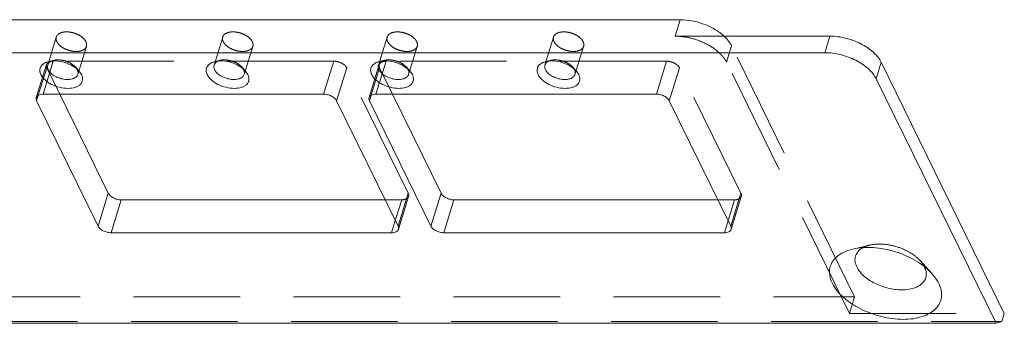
# Model space of a CAD drawing. Header units: millimetres. Extents: x 4065 to 8083, y -652 to 5416.
# Tile 224 of 256: x 5504 to 5551, y 4309 to 4323. Entities that reach past the tile are written whole.
import ezdxf

# ---------------------------------------------------------------- set-up
doc = ezdxf.new("R2010")
doc.units = ezdxf.units.MM
doc.header["$LTSCALE"] = 0.8
doc.linetypes.add('HIDDEN', pattern=[9.525, 6.35, -3.175])
doc.layers.get('0').update_dxf_attribs({"linetype": 'CONTINUOUS', "lineweight": 0})
doc.layers.add('3', color=5, linetype='HIDDEN', lineweight=0)

msp = doc.modelspace()

# ---------------------------------------------------------------- linework, layer by layer
at = {"linetype": 'Continuous'}
for p, q in [((5535.508, 4323.266), (5481.994, 4323.266)), ((5535.266, 4322.483), (5535.508, 4323.266)), ((5542.634, 4322.483), (5535.266, 4322.483)), ((5542.392, 4321.699), (5542.634, 4322.483)), ((5542.392, 4321.699), (5474.141, 4321.699)), ((5544.844, 4320.456), (5545.086, 4321.24)), ((5550.943, 4309.305), (5545.086, 4321.24)), ((5506.885, 4320.835), (5507.011, 4320.655)), ((5514.806, 4320.835), (5514.932, 4320.655)), ((5522.635, 4320.835), (5522.761, 4320.655)), ((5530.557, 4320.835), (5530.682, 4320.655)), ((5550.548, 4308.832), (5544.844, 4320.456)), ((5504.874, 4319.415), (5504.954, 4319.672)), ((5518.538, 4319.726), (5505.183, 4319.726)), ((5505.975, 4319.726), (5508.287, 4315.014)), ((5520.717, 4319.415), (5520.796, 4319.672)), ((5534.38, 4319.726), (5521.025, 4319.726)), ((5521.817, 4319.726), (5524.129, 4315.014)), ((5504.874, 4319.415), (5507.803, 4313.448)), ((5522.079, 4313.448), (5519.151, 4319.415)), ((5520.717, 4319.415), (5523.645, 4313.448)), ((5537.922, 4313.448), (5534.993, 4319.415)), ((5507.803, 4313.448), (5508.287, 4315.014)), ((5523.645, 4313.448), (5524.129, 4315.014)), ((5508.416, 4313.137), (5508.9, 4314.703)), ((5508.9, 4314.703), (5521.463, 4314.703)), ((5524.258, 4313.137), (5524.742, 4314.703)), ((5524.742, 4314.703), (5537.305, 4314.703)), ((5521.771, 4313.137), (5521.949, 4313.713)), ((5537.614, 4313.137), (5537.792, 4313.713)), ((5508.416, 4313.137), (5521.771, 4313.137)), ((5524.258, 4313.137), (5537.614, 4313.137)), ((5550.548, 4308.832), (5550.822, 4308.913)), ((5550.822, 4308.913), (5550.943, 4309.305)), ((5478.614, 4308.832), (5550.548, 4308.832))]:
    msp.add_line(p, q, dxfattribs=at)
for centre in [(5506.398, 4320.689), (5514.319, 4320.689), (5522.148, 4320.689), (5530.069, 4320.689)]:
    msp.add_arc(centre, 0.456, 26.1831, 30.3517, dxfattribs=at)
for points, knots in [([(5535.508, 4323.266), (5535.697, 4323.266), (5536.084, 4323.226), (5536.646, 4323.07), (5537.163, 4322.827), (5537.468, 4322.608), (5537.599, 4322.487)], [0, 0, 0, 0, 0.249862, 0.50975, 0.764567, 1, 1, 1, 1]), ([(5542.634, 4322.483), (5542.887, 4322.483), (5543.399, 4322.414), (5544.111, 4322.153), (5544.703, 4321.767), (5544.997, 4321.421), (5545.086, 4321.24)], [0, 0, 0, 0, 0.264725, 0.53665, 0.788529, 1, 1, 1, 1]), ([(5544.844, 4320.456), (5544.755, 4320.637), (5544.461, 4320.984), (5543.869, 4321.369), (5543.157, 4321.63), (5542.644, 4321.699), (5542.392, 4321.699)], [0, 0, 0, 0, 0.211471, 0.46335, 0.735275, 1, 1, 1, 1]), ([(5505.076, 4320.655), (5505.049, 4320.712), (5505.012, 4320.829), (5505.042, 4321.012), (5505.162, 4321.16), (5505.276, 4321.221), (5505.339, 4321.245)], [0, 0, 0, 0, 0.255304, 0.485282, 0.723932, 1, 1, 1, 1]), ([(5505.339, 4321.245), (5505.348, 4321.248), (5505.384, 4321.261), (5505.421, 4321.272), (5505.449, 4321.278)], [0, 0, 0, 0, 0.242899, 1, 1, 1, 1]), ([(5505.425, 4320.89), (5505.408, 4320.926), (5505.383, 4320.999), (5505.389, 4321.077), (5505.4, 4321.112)], [0, 0, 0, 0, 0.525754, 1, 1, 1, 1]), ([(5505.4, 4321.112), (5505.409, 4321.143), (5505.443, 4321.204), (5505.495, 4321.248), (5505.525, 4321.267)], [0, 0, 0, 0, 0.478008, 1, 1, 1, 1]), ([(5505.449, 4321.278), (5505.569, 4321.306), (5505.833, 4321.32), (5506.225, 4321.244), (5506.592, 4321.085), (5506.802, 4320.926), (5506.885, 4320.835)], [0, 0, 0, 0, 0.236662, 0.499941, 0.763254, 1, 1, 1, 1]), ([(5512.998, 4320.655), (5512.97, 4320.712), (5512.933, 4320.829), (5512.963, 4321.012), (5513.083, 4321.16), (5513.197, 4321.221), (5513.261, 4321.245)], [0, 0, 0, 0, 0.255304, 0.485282, 0.723932, 1, 1, 1, 1]), ([(5513.261, 4321.245), (5513.269, 4321.248), (5513.305, 4321.261), (5513.342, 4321.272), (5513.37, 4321.278)], [0, 0, 0, 0, 0.242899, 1, 1, 1, 1]), ([(5513.347, 4320.89), (5513.329, 4320.926), (5513.304, 4320.999), (5513.31, 4321.077), (5513.321, 4321.112)], [0, 0, 0, 0, 0.525754, 1, 1, 1, 1]), ([(5513.321, 4321.112), (5513.33, 4321.143), (5513.364, 4321.204), (5513.416, 4321.248), (5513.446, 4321.267)], [0, 0, 0, 0, 0.478008, 1, 1, 1, 1]), ([(5513.37, 4321.278), (5513.49, 4321.306), (5513.754, 4321.32), (5514.146, 4321.244), (5514.513, 4321.085), (5514.723, 4320.926), (5514.806, 4320.835)], [0, 0, 0, 0, 0.236662, 0.499941, 0.763254, 1, 1, 1, 1]), ([(5520.827, 4320.655), (5520.799, 4320.712), (5520.762, 4320.829), (5520.792, 4321.012), (5520.912, 4321.16), (5521.026, 4321.221), (5521.09, 4321.245)], [0, 0, 0, 0, 0.255304, 0.485282, 0.723932, 1, 1, 1, 1]), ([(5521.09, 4321.245), (5521.098, 4321.248), (5521.134, 4321.261), (5521.171, 4321.272), (5521.199, 4321.278)], [0, 0, 0, 0, 0.242899, 1, 1, 1, 1]), ([(5521.176, 4320.89), (5521.158, 4320.926), (5521.134, 4320.999), (5521.139, 4321.077), (5521.15, 4321.112)], [0, 0, 0, 0, 0.525754, 1, 1, 1, 1]), ([(5521.15, 4321.112), (5521.159, 4321.143), (5521.193, 4321.204), (5521.246, 4321.248), (5521.275, 4321.267)], [0, 0, 0, 0, 0.478008, 1, 1, 1, 1]), ([(5521.199, 4321.278), (5521.319, 4321.306), (5521.583, 4321.32), (5521.975, 4321.244), (5522.342, 4321.085), (5522.552, 4320.926), (5522.635, 4320.835)], [0, 0, 0, 0, 0.236662, 0.499941, 0.763254, 1, 1, 1, 1]), ([(5528.748, 4320.655), (5528.72, 4320.712), (5528.683, 4320.829), (5528.713, 4321.012), (5528.833, 4321.16), (5528.947, 4321.221), (5529.011, 4321.245)], [0, 0, 0, 0, 0.255304, 0.485282, 0.723932, 1, 1, 1, 1]), ([(5529.011, 4321.245), (5529.019, 4321.248), (5529.055, 4321.261), (5529.092, 4321.272), (5529.121, 4321.278)], [0, 0, 0, 0, 0.242899, 1, 1, 1, 1]), ([(5529.097, 4320.89), (5529.079, 4320.926), (5529.055, 4320.999), (5529.06, 4321.077), (5529.071, 4321.112)], [0, 0, 0, 0, 0.525754, 1, 1, 1, 1]), ([(5529.071, 4321.112), (5529.08, 4321.143), (5529.114, 4321.204), (5529.167, 4321.248), (5529.196, 4321.267)], [0, 0, 0, 0, 0.478008, 1, 1, 1, 1]), ([(5529.121, 4321.278), (5529.24, 4321.306), (5529.504, 4321.32), (5529.896, 4321.244), (5530.263, 4321.085), (5530.474, 4320.926), (5530.557, 4320.835)], [0, 0, 0, 0, 0.236662, 0.499941, 0.763254, 1, 1, 1, 1]), ([(5507.011, 4320.655), (5507.048, 4320.579), (5507.08, 4320.449), (5507.031, 4320.288), (5506.955, 4320.186), (5506.845, 4320.105), (5506.649, 4320.022), (5506.347, 4319.987), (5505.962, 4320.039), (5505.589, 4320.176), (5505.277, 4320.378), (5505.123, 4320.56), (5505.076, 4320.655)], [0, 0, 0, 0, 0.096782, 0.141583, 0.188034, 0.239009, 0.296134, 0.428923, 0.58009, 0.735393, 0.879229, 1, 1, 1, 1]), ([(5506.833, 4320.669), (5506.818, 4320.622), (5506.754, 4320.531), (5506.595, 4320.45), (5506.393, 4320.417), (5506.163, 4320.431), (5505.929, 4320.492), (5505.714, 4320.593), (5505.539, 4320.724), (5505.453, 4320.834), (5505.425, 4320.89)], [0, 0, 0, 0, 0.087918, 0.191496, 0.315829, 0.456985, 0.606125, 0.75253, 0.886084, 1, 1, 1, 1]), ([(5506.807, 4320.89), (5506.813, 4320.878), (5506.833, 4320.833), (5506.844, 4320.783), (5506.844, 4320.746)], [0, 0, 0, 0, 0.266067, 1, 1, 1, 1]), ([(5514.932, 4320.655), (5514.969, 4320.579), (5515.001, 4320.449), (5514.952, 4320.288), (5514.877, 4320.186), (5514.766, 4320.105), (5514.57, 4320.022), (5514.268, 4319.987), (5513.884, 4320.039), (5513.51, 4320.176), (5513.199, 4320.378), (5513.044, 4320.56), (5512.998, 4320.655)], [0, 0, 0, 0, 0.096782, 0.141583, 0.188034, 0.239009, 0.296134, 0.428923, 0.58009, 0.735393, 0.879229, 1, 1, 1, 1]), ([(5514.754, 4320.669), (5514.74, 4320.622), (5514.675, 4320.531), (5514.517, 4320.45), (5514.314, 4320.417), (5514.084, 4320.431), (5513.85, 4320.492), (5513.635, 4320.593), (5513.46, 4320.724), (5513.374, 4320.834), (5513.347, 4320.89)], [0, 0, 0, 0, 0.087918, 0.191496, 0.315829, 0.456985, 0.606125, 0.75253, 0.886084, 1, 1, 1, 1]), ([(5514.728, 4320.89), (5514.734, 4320.878), (5514.754, 4320.833), (5514.765, 4320.783), (5514.765, 4320.746)], [0, 0, 0, 0, 0.266067, 1, 1, 1, 1]), ([(5522.761, 4320.655), (5522.798, 4320.579), (5522.83, 4320.449), (5522.781, 4320.288), (5522.706, 4320.186), (5522.595, 4320.105), (5522.399, 4320.022), (5522.097, 4319.987), (5521.713, 4320.039), (5521.339, 4320.176), (5521.028, 4320.378), (5520.873, 4320.56), (5520.827, 4320.655)], [0, 0, 0, 0, 0.096782, 0.141583, 0.188034, 0.239009, 0.296134, 0.428923, 0.58009, 0.735393, 0.879229, 1, 1, 1, 1]), ([(5522.583, 4320.669), (5522.569, 4320.622), (5522.504, 4320.531), (5522.346, 4320.45), (5522.143, 4320.417), (5521.913, 4320.431), (5521.679, 4320.492), (5521.464, 4320.593), (5521.289, 4320.724), (5521.203, 4320.834), (5521.176, 4320.89)], [0, 0, 0, 0, 0.087918, 0.191496, 0.315829, 0.456985, 0.606125, 0.75253, 0.886084, 1, 1, 1, 1]), ([(5522.557, 4320.89), (5522.563, 4320.878), (5522.583, 4320.833), (5522.594, 4320.783), (5522.594, 4320.746)], [0, 0, 0, 0, 0.266067, 1, 1, 1, 1]), ([(5530.682, 4320.655), (5530.719, 4320.579), (5530.751, 4320.449), (5530.703, 4320.288), (5530.627, 4320.186), (5530.516, 4320.105), (5530.321, 4320.022), (5530.018, 4319.987), (5529.634, 4320.039), (5529.26, 4320.176), (5528.949, 4320.378), (5528.794, 4320.56), (5528.748, 4320.655)], [0, 0, 0, 0, 0.096782, 0.141583, 0.188034, 0.239009, 0.296134, 0.428923, 0.58009, 0.735393, 0.879229, 1, 1, 1, 1]), ([(5530.504, 4320.669), (5530.49, 4320.622), (5530.426, 4320.531), (5530.267, 4320.45), (5530.064, 4320.417), (5529.834, 4320.431), (5529.6, 4320.492), (5529.385, 4320.593), (5529.21, 4320.724), (5529.124, 4320.834), (5529.097, 4320.89)], [0, 0, 0, 0, 0.087918, 0.191496, 0.315829, 0.456985, 0.606125, 0.75253, 0.886084, 1, 1, 1, 1]), ([(5530.478, 4320.89), (5530.484, 4320.878), (5530.504, 4320.833), (5530.515, 4320.783), (5530.515, 4320.746)], [0, 0, 0, 0, 0.266067, 1, 1, 1, 1]), ([(5504.857, 4319.563), (5504.865, 4319.588), (5504.895, 4319.637), (5504.971, 4319.689), (5505.07, 4319.72), (5505.143, 4319.726), (5505.183, 4319.726)], [0, 0, 0, 0, 0.202215, 0.430018, 0.696256, 1, 1, 1, 1]), ([(5518.538, 4319.726), (5518.601, 4319.726), (5518.729, 4319.709), (5518.907, 4319.643), (5519.055, 4319.547), (5519.129, 4319.46), (5519.151, 4319.415)], [0, 0, 0, 0, 0.264737, 0.536644, 0.78852, 1, 1, 1, 1]), ([(5520.7, 4319.563), (5520.707, 4319.588), (5520.737, 4319.637), (5520.813, 4319.689), (5520.912, 4319.72), (5520.986, 4319.726), (5521.025, 4319.726)], [0, 0, 0, 0, 0.202215, 0.430018, 0.696256, 1, 1, 1, 1]), ([(5534.38, 4319.726), (5534.443, 4319.726), (5534.571, 4319.709), (5534.749, 4319.643), (5534.897, 4319.547), (5534.971, 4319.46), (5534.993, 4319.415)], [0, 0, 0, 0, 0.264737, 0.536644, 0.78852, 1, 1, 1, 1]), ([(5504.874, 4319.415), (5504.863, 4319.439), (5504.846, 4319.488), (5504.85, 4319.54), (5504.857, 4319.563)], [0, 0, 0, 0, 0.525758, 1, 1, 1, 1]), ([(5520.717, 4319.415), (5520.705, 4319.439), (5520.689, 4319.488), (5520.693, 4319.54), (5520.7, 4319.563)], [0, 0, 0, 0, 0.525758, 1, 1, 1, 1]), ([(5508.287, 4315.014), (5508.309, 4314.969), (5508.383, 4314.882), (5508.531, 4314.786), (5508.709, 4314.721), (5508.837, 4314.703), (5508.9, 4314.703)], [0, 0, 0, 0, 0.21148, 0.463356, 0.735263, 1, 1, 1, 1]), ([(5524.129, 4315.014), (5524.151, 4314.969), (5524.225, 4314.882), (5524.373, 4314.786), (5524.551, 4314.721), (5524.679, 4314.703), (5524.742, 4314.703)], [0, 0, 0, 0, 0.21148, 0.463356, 0.735263, 1, 1, 1, 1]), ([(5508.416, 4313.137), (5508.353, 4313.137), (5508.225, 4313.154), (5508.047, 4313.219), (5507.899, 4313.316), (5507.825, 4313.402), (5507.803, 4313.448)], [0, 0, 0, 0, 0.264737, 0.536644, 0.78852, 1, 1, 1, 1]), ([(5522.097, 4313.3), (5522.089, 4313.275), (5522.059, 4313.226), (5521.983, 4313.174), (5521.884, 4313.143), (5521.81, 4313.137), (5521.771, 4313.137)], [0, 0, 0, 0, 0.202215, 0.430018, 0.696256, 1, 1, 1, 1]), ([(5522.079, 4313.448), (5522.091, 4313.424), (5522.107, 4313.375), (5522.104, 4313.323), (5522.097, 4313.3)], [0, 0, 0, 0, 0.525758, 1, 1, 1, 1]), ([(5524.258, 4313.137), (5524.195, 4313.137), (5524.067, 4313.154), (5523.889, 4313.219), (5523.741, 4313.316), (5523.667, 4313.402), (5523.645, 4313.448)], [0, 0, 0, 0, 0.264737, 0.536644, 0.78852, 1, 1, 1, 1]), ([(5537.939, 4313.3), (5537.931, 4313.275), (5537.901, 4313.226), (5537.825, 4313.174), (5537.726, 4313.143), (5537.653, 4313.137), (5537.614, 4313.137)], [0, 0, 0, 0, 0.202215, 0.430018, 0.696256, 1, 1, 1, 1]), ([(5537.922, 4313.448), (5537.933, 4313.424), (5537.95, 4313.375), (5537.946, 4313.323), (5537.939, 4313.3)], [0, 0, 0, 0, 0.525758, 1, 1, 1, 1]), ([(5542.756, 4310.728), (5542.675, 4310.893), (5542.597, 4311.161), (5542.641, 4311.513), (5542.743, 4311.75), (5542.911, 4311.958), (5543.137, 4312.132), (5543.416, 4312.27), (5543.623, 4312.334), (5543.733, 4312.36)], [0, 0, 0, 0, 0.245324, 0.357645, 0.469281, 0.585737, 0.711456, 0.849195, 1, 1, 1, 1]), ([(5543.733, 4312.36), (5544.046, 4312.433), (5544.738, 4312.469), (5545.766, 4312.27), (5546.726, 4311.854), (5547.277, 4311.435), (5547.495, 4311.197)], [0, 0, 0, 0, 0.236688, 0.500004, 0.76332, 1, 1, 1, 1]), ([(5543.919, 4311.511), (5543.878, 4311.596), (5543.82, 4311.77), (5543.842, 4312.042), (5543.984, 4312.275), (5544.132, 4312.384), (5544.216, 4312.429)], [0, 0, 0, 0, 0.262248, 0.498528, 0.73564, 1, 1, 1, 1]), ([(5547.143, 4311.511), (5547.176, 4311.444), (5547.225, 4311.308), (5547.237, 4311.096), (5547.177, 4310.9), (5547.051, 4310.73), (5546.867, 4310.594), (5546.541, 4310.456), (5546.037, 4310.398), (5545.396, 4310.484), (5544.773, 4310.713), (5544.254, 4311.05), (5543.997, 4311.353), (5543.919, 4311.511)], [0, 0, 0, 0, 0.051139, 0.097705, 0.142458, 0.188865, 0.239792, 0.296856, 0.42951, 0.580521, 0.735663, 0.879358, 1, 1, 1, 1]), ([(5547.495, 4311.197), (5547.529, 4311.16), (5547.653, 4311.015), (5547.76, 4310.854), (5547.822, 4310.728)], [0, 0, 0, 0, 0.265209, 1, 1, 1, 1]), ([(5547.822, 4310.728), (5547.874, 4310.623), (5547.951, 4310.409), (5547.969, 4310.076), (5547.876, 4309.767), (5547.678, 4309.5), (5547.389, 4309.287), (5547.023, 4309.132), (5546.594, 4309.038), (5545.94, 4308.997), (5545.076, 4309.114), (5544.248, 4309.417), (5543.652, 4309.764), (5543.17, 4310.135), (5542.878, 4310.479), (5542.756, 4310.728)], [0, 0, 0, 0, 0.05111, 0.097634, 0.142357, 0.188731, 0.23962, 0.296643, 0.360168, 0.429604, 0.580507, 0.735538, 0.809796, 0.879447, 1, 1, 1, 1])]:
    msp.add_open_spline(points, degree=3, knots=knots, dxfattribs=at)
for points in [[(5505.525, 4321.267), (5505.543, 4321.279), (5505.562, 4321.289), (5505.582, 4321.298)], [(5513.446, 4321.267), (5513.464, 4321.279), (5513.484, 4321.289), (5513.503, 4321.298)], [(5521.275, 4321.267), (5521.293, 4321.279), (5521.313, 4321.289), (5521.332, 4321.298)], [(5529.196, 4321.267), (5529.215, 4321.279), (5529.234, 4321.289), (5529.253, 4321.298)], [(5506.844, 4320.746), (5506.844, 4320.72), (5506.84, 4320.694), (5506.833, 4320.669)], [(5514.765, 4320.746), (5514.765, 4320.72), (5514.762, 4320.694), (5514.754, 4320.669)], [(5522.594, 4320.746), (5522.594, 4320.72), (5522.591, 4320.694), (5522.583, 4320.669)], [(5530.515, 4320.746), (5530.515, 4320.72), (5530.512, 4320.694), (5530.504, 4320.669)]]:
    msp.add_open_spline(points, degree=3, dxfattribs=at)
at = {"layer": '3'}
for p, q in [((5505.811, 4322.443), (5505.4, 4321.112)), ((5513.732, 4322.443), (5513.321, 4321.112)), ((5521.561, 4322.443), (5521.15, 4321.112)), ((5529.482, 4322.443), (5529.071, 4321.112)), ((5507.244, 4322), (5506.833, 4320.669)), ((5515.165, 4322), (5514.754, 4320.669)), ((5522.994, 4322), (5522.583, 4320.669)), ((5530.916, 4322), (5530.504, 4320.669)), ((5537.718, 4321.24), (5537.96, 4322.023)), ((5543.817, 4310.088), (5537.96, 4322.023)), ((5504.857, 4319.563), (5505.341, 4321.129)), ((5505.183, 4319.726), (5505.667, 4321.293)), ((5505.692, 4321.335), (5505.449, 4321.278)), ((5519.022, 4321.293), (5505.667, 4321.293)), ((5513.613, 4321.335), (5513.371, 4321.278)), ((5518.538, 4319.726), (5519.022, 4321.293)), ((5520.7, 4319.563), (5521.184, 4321.129)), ((5521.025, 4319.726), (5521.509, 4321.293)), ((5521.442, 4321.335), (5521.2, 4321.278)), ((5534.864, 4321.293), (5521.509, 4321.293)), ((5529.363, 4321.335), (5529.121, 4321.278)), ((5534.38, 4319.726), (5534.864, 4321.293)), ((5543.575, 4309.305), (5537.718, 4321.24)), ((5504.954, 4319.672), (5505.359, 4320.982)), ((5505.359, 4320.982), (5505.975, 4319.726)), ((5506.718, 4321.018), (5506.886, 4320.834)), ((5514.639, 4321.018), (5514.807, 4320.834)), ((5519.151, 4319.415), (5519.635, 4320.982)), ((5522.563, 4315.014), (5519.635, 4320.982)), ((5520.796, 4319.672), (5521.201, 4320.982)), ((5521.201, 4320.982), (5521.817, 4319.726)), ((5522.468, 4321.018), (5522.636, 4320.834)), ((5530.389, 4321.018), (5530.557, 4320.834)), ((5534.993, 4319.415), (5535.477, 4320.982)), ((5538.406, 4315.014), (5535.477, 4320.982)), ((5522.079, 4313.448), (5522.563, 4315.014)), ((5537.922, 4313.448), (5538.406, 4315.014)), ((5521.463, 4314.703), (5522.255, 4314.703)), ((5521.949, 4313.713), (5522.255, 4314.703)), ((5522.097, 4313.3), (5522.581, 4314.867)), ((5537.305, 4314.703), (5538.098, 4314.703)), ((5537.792, 4313.713), (5538.098, 4314.703)), ((5537.939, 4313.3), (5538.423, 4314.867)), ((5544.541, 4312.55), (5543.733, 4312.36)), ((5546.935, 4311.81), (5547.494, 4311.197)), ((5486.619, 4310.088), (5543.817, 4310.088)), ((5543.817, 4310.088), (5543.575, 4309.305)), ((5478.887, 4308.913), (5550.822, 4308.913)), ((5543.575, 4309.305), (5550.943, 4309.305))]:
    msp.add_line(p, q, dxfattribs=at)
msp.add_arc((5546.226, 4311.061), 1.021, 26.1422, 27.3598, dxfattribs=at)
for points, knots in [([(5505.811, 4322.443), (5505.801, 4322.409), (5505.795, 4322.331), (5505.819, 4322.258), (5505.837, 4322.222)], [0, 0, 0, 0, 0.474243, 1, 1, 1, 1]), ([(5507.219, 4322.222), (5507.191, 4322.278), (5507.105, 4322.388), (5506.93, 4322.519), (5506.715, 4322.62), (5506.481, 4322.681), (5506.251, 4322.695), (5506.049, 4322.662), (5505.89, 4322.581), (5505.825, 4322.49), (5505.811, 4322.443)], [0, 0, 0, 0, 0.113912, 0.247462, 0.393862, 0.542998, 0.684156, 0.808494, 0.912079, 1, 1, 1, 1]), ([(5513.732, 4322.443), (5513.722, 4322.409), (5513.716, 4322.331), (5513.741, 4322.258), (5513.758, 4322.222)], [0, 0, 0, 0, 0.474243, 1, 1, 1, 1]), ([(5515.14, 4322.222), (5515.112, 4322.278), (5515.026, 4322.388), (5514.851, 4322.519), (5514.636, 4322.62), (5514.402, 4322.681), (5514.172, 4322.695), (5513.97, 4322.662), (5513.811, 4322.581), (5513.747, 4322.49), (5513.732, 4322.443)], [0, 0, 0, 0, 0.113912, 0.247462, 0.393862, 0.542998, 0.684156, 0.808494, 0.912079, 1, 1, 1, 1]), ([(5521.561, 4322.443), (5521.551, 4322.409), (5521.545, 4322.331), (5521.57, 4322.258), (5521.587, 4322.222)], [0, 0, 0, 0, 0.474243, 1, 1, 1, 1]), ([(5522.969, 4322.222), (5522.941, 4322.278), (5522.855, 4322.388), (5522.68, 4322.519), (5522.465, 4322.62), (5522.231, 4322.681), (5522.001, 4322.695), (5521.799, 4322.662), (5521.64, 4322.581), (5521.576, 4322.49), (5521.561, 4322.443)], [0, 0, 0, 0, 0.113912, 0.247462, 0.393862, 0.542998, 0.684156, 0.808494, 0.912079, 1, 1, 1, 1]), ([(5529.482, 4322.443), (5529.472, 4322.409), (5529.466, 4322.331), (5529.491, 4322.258), (5529.508, 4322.222)], [0, 0, 0, 0, 0.474243, 1, 1, 1, 1]), ([(5530.89, 4322.222), (5530.862, 4322.278), (5530.776, 4322.388), (5530.601, 4322.519), (5530.386, 4322.62), (5530.152, 4322.681), (5529.923, 4322.695), (5529.72, 4322.662), (5529.561, 4322.581), (5529.497, 4322.49), (5529.482, 4322.443)], [0, 0, 0, 0, 0.113912, 0.247462, 0.393862, 0.542998, 0.684156, 0.808494, 0.912079, 1, 1, 1, 1]), ([(5537.718, 4321.24), (5537.629, 4321.421), (5537.335, 4321.767), (5536.742, 4322.153), (5536.031, 4322.414), (5535.518, 4322.483), (5535.266, 4322.483)], [0, 0, 0, 0, 0.211471, 0.46335, 0.735275, 1, 1, 1, 1]), ([(5537.599, 4322.487), (5537.638, 4322.451), (5537.778, 4322.313), (5537.897, 4322.152), (5537.96, 4322.023)], [0, 0, 0, 0, 0.270073, 1, 1, 1, 1]), ([(5505.837, 4322.222), (5505.865, 4322.166), (5505.95, 4322.056), (5506.125, 4321.925), (5506.341, 4321.824), (5506.575, 4321.763), (5506.804, 4321.748), (5507.007, 4321.782), (5507.166, 4321.863), (5507.23, 4321.954), (5507.244, 4322)], [0, 0, 0, 0, 0.113912, 0.247462, 0.393862, 0.542998, 0.684156, 0.808494, 0.912079, 1, 1, 1, 1]), ([(5507.244, 4322), (5507.255, 4322.035), (5507.261, 4322.113), (5507.236, 4322.186), (5507.219, 4322.222)], [0, 0, 0, 0, 0.474243, 1, 1, 1, 1]), ([(5513.758, 4322.222), (5513.786, 4322.166), (5513.872, 4322.056), (5514.046, 4321.925), (5514.262, 4321.824), (5514.496, 4321.763), (5514.725, 4321.748), (5514.928, 4321.782), (5515.087, 4321.863), (5515.151, 4321.954), (5515.165, 4322)], [0, 0, 0, 0, 0.113912, 0.247462, 0.393862, 0.542998, 0.684156, 0.808494, 0.912079, 1, 1, 1, 1]), ([(5515.165, 4322), (5515.176, 4322.035), (5515.182, 4322.113), (5515.157, 4322.186), (5515.14, 4322.222)], [0, 0, 0, 0, 0.474243, 1, 1, 1, 1]), ([(5521.587, 4322.222), (5521.615, 4322.166), (5521.701, 4322.056), (5521.875, 4321.925), (5522.091, 4321.824), (5522.325, 4321.763), (5522.554, 4321.748), (5522.757, 4321.782), (5522.916, 4321.863), (5522.98, 4321.954), (5522.994, 4322)], [0, 0, 0, 0, 0.113912, 0.247462, 0.393862, 0.542998, 0.684156, 0.808494, 0.912079, 1, 1, 1, 1]), ([(5522.994, 4322), (5523.005, 4322.035), (5523.011, 4322.113), (5522.986, 4322.186), (5522.969, 4322.222)], [0, 0, 0, 0, 0.474243, 1, 1, 1, 1]), ([(5529.508, 4322.222), (5529.536, 4322.166), (5529.622, 4322.056), (5529.797, 4321.925), (5530.012, 4321.824), (5530.246, 4321.763), (5530.475, 4321.748), (5530.678, 4321.782), (5530.837, 4321.863), (5530.901, 4321.954), (5530.916, 4322)], [0, 0, 0, 0, 0.113912, 0.247462, 0.393862, 0.542998, 0.684156, 0.808494, 0.912079, 1, 1, 1, 1]), ([(5530.916, 4322), (5530.926, 4322.035), (5530.932, 4322.113), (5530.907, 4322.186), (5530.89, 4322.222)], [0, 0, 0, 0, 0.474243, 1, 1, 1, 1]), ([(5505.334, 4321.078), (5505.334, 4321.07), (5505.337, 4321.037), (5505.347, 4321.004), (5505.359, 4320.982)], [0, 0, 0, 0, 0.236745, 1, 1, 1, 1]), ([(5505.667, 4321.293), (5505.628, 4321.293), (5505.554, 4321.286), (5505.455, 4321.255), (5505.379, 4321.203), (5505.349, 4321.154), (5505.341, 4321.129)], [0, 0, 0, 0, 0.303744, 0.569982, 0.797785, 1, 1, 1, 1]), ([(5505.582, 4321.298), (5505.591, 4321.302), (5505.626, 4321.317), (5505.663, 4321.328), (5505.692, 4321.335)], [0, 0, 0, 0, 0.23968, 1, 1, 1, 1]), ([(5505.692, 4321.335), (5505.777, 4321.355), (5505.966, 4321.365), (5506.246, 4321.311), (5506.508, 4321.197), (5506.658, 4321.083), (5506.718, 4321.018)], [0, 0, 0, 0, 0.236691, 0.499989, 0.763296, 1, 1, 1, 1]), ([(5513.503, 4321.298), (5513.512, 4321.302), (5513.547, 4321.317), (5513.584, 4321.328), (5513.613, 4321.335)], [0, 0, 0, 0, 0.23968, 1, 1, 1, 1]), ([(5513.613, 4321.335), (5513.698, 4321.355), (5513.887, 4321.365), (5514.167, 4321.311), (5514.429, 4321.197), (5514.58, 4321.083), (5514.639, 4321.018)], [0, 0, 0, 0, 0.236691, 0.499989, 0.763296, 1, 1, 1, 1]), ([(5519.635, 4320.982), (5519.613, 4321.027), (5519.539, 4321.114), (5519.391, 4321.21), (5519.213, 4321.275), (5519.085, 4321.293), (5519.022, 4321.293)], [0, 0, 0, 0, 0.21148, 0.463356, 0.735263, 1, 1, 1, 1]), ([(5521.176, 4321.078), (5521.176, 4321.07), (5521.179, 4321.037), (5521.19, 4321.004), (5521.201, 4320.982)], [0, 0, 0, 0, 0.236745, 1, 1, 1, 1]), ([(5521.509, 4321.293), (5521.47, 4321.293), (5521.396, 4321.286), (5521.297, 4321.255), (5521.222, 4321.203), (5521.191, 4321.154), (5521.184, 4321.129)], [0, 0, 0, 0, 0.303744, 0.569982, 0.797785, 1, 1, 1, 1]), ([(5521.332, 4321.298), (5521.341, 4321.302), (5521.376, 4321.317), (5521.413, 4321.328), (5521.442, 4321.335)], [0, 0, 0, 0, 0.23968, 1, 1, 1, 1]), ([(5521.442, 4321.335), (5521.528, 4321.355), (5521.716, 4321.365), (5521.996, 4321.311), (5522.258, 4321.197), (5522.409, 4321.083), (5522.468, 4321.018)], [0, 0, 0, 0, 0.236691, 0.499989, 0.763296, 1, 1, 1, 1]), ([(5529.253, 4321.298), (5529.262, 4321.302), (5529.297, 4321.317), (5529.335, 4321.328), (5529.363, 4321.335)], [0, 0, 0, 0, 0.23968, 1, 1, 1, 1]), ([(5529.363, 4321.335), (5529.449, 4321.355), (5529.637, 4321.365), (5529.917, 4321.311), (5530.179, 4321.197), (5530.33, 4321.083), (5530.389, 4321.018)], [0, 0, 0, 0, 0.236691, 0.499989, 0.763296, 1, 1, 1, 1]), ([(5535.477, 4320.982), (5535.455, 4321.027), (5535.382, 4321.114), (5535.233, 4321.21), (5535.056, 4321.275), (5534.927, 4321.293), (5534.864, 4321.293)], [0, 0, 0, 0, 0.21148, 0.463356, 0.735263, 1, 1, 1, 1]), ([(5506.718, 4321.018), (5506.725, 4321.01), (5506.752, 4320.979), (5506.776, 4320.946), (5506.791, 4320.919)], [0, 0, 0, 0, 0.261557, 1, 1, 1, 1]), ([(5514.639, 4321.018), (5514.646, 4321.01), (5514.673, 4320.979), (5514.697, 4320.946), (5514.712, 4320.919)], [0, 0, 0, 0, 0.261557, 1, 1, 1, 1]), ([(5522.468, 4321.018), (5522.475, 4321.01), (5522.502, 4320.979), (5522.526, 4320.946), (5522.541, 4320.919)], [0, 0, 0, 0, 0.261557, 1, 1, 1, 1]), ([(5530.389, 4321.018), (5530.396, 4321.01), (5530.423, 4320.979), (5530.447, 4320.946), (5530.463, 4320.919)], [0, 0, 0, 0, 0.261557, 1, 1, 1, 1]), ([(5522.581, 4314.867), (5522.588, 4314.889), (5522.592, 4314.942), (5522.575, 4314.99), (5522.563, 4315.014)], [0, 0, 0, 0, 0.474242, 1, 1, 1, 1]), ([(5538.423, 4314.867), (5538.43, 4314.889), (5538.434, 4314.942), (5538.417, 4314.99), (5538.406, 4315.014)], [0, 0, 0, 0, 0.474242, 1, 1, 1, 1]), ([(5522.255, 4314.703), (5522.295, 4314.703), (5522.368, 4314.71), (5522.467, 4314.741), (5522.543, 4314.793), (5522.573, 4314.842), (5522.581, 4314.867)], [0, 0, 0, 0, 0.303744, 0.569982, 0.797785, 1, 1, 1, 1]), ([(5538.098, 4314.703), (5538.137, 4314.703), (5538.211, 4314.71), (5538.31, 4314.741), (5538.385, 4314.793), (5538.415, 4314.842), (5538.423, 4314.867)], [0, 0, 0, 0, 0.303744, 0.569982, 0.797785, 1, 1, 1, 1]), ([(5544.541, 4312.55), (5544.741, 4312.597), (5545.181, 4312.619), (5545.835, 4312.492), (5546.446, 4312.228), (5546.796, 4311.961), (5546.935, 4311.81)], [0, 0, 0, 0, 0.236717, 0.50003, 0.763329, 1, 1, 1, 1]), ([(5544.216, 4312.429), (5544.24, 4312.442), (5544.344, 4312.494), (5544.455, 4312.53), (5544.541, 4312.55)], [0, 0, 0, 0, 0.236316, 1, 1, 1, 1]), ([(5546.935, 4311.81), (5546.955, 4311.788), (5547.03, 4311.701), (5547.095, 4311.606), (5547.133, 4311.531)], [0, 0, 0, 0, 0.264159, 1, 1, 1, 1])]:
    msp.add_open_spline(points, degree=3, knots=knots, dxfattribs=at)
for points in [[(5505.341, 4321.129), (5505.336, 4321.113), (5505.334, 4321.095), (5505.334, 4321.078)], [(5521.184, 4321.129), (5521.179, 4321.113), (5521.176, 4321.095), (5521.176, 4321.078)]]:
    msp.add_open_spline(points, degree=3, dxfattribs=at)

doc.saveas('drawing.dxf')
